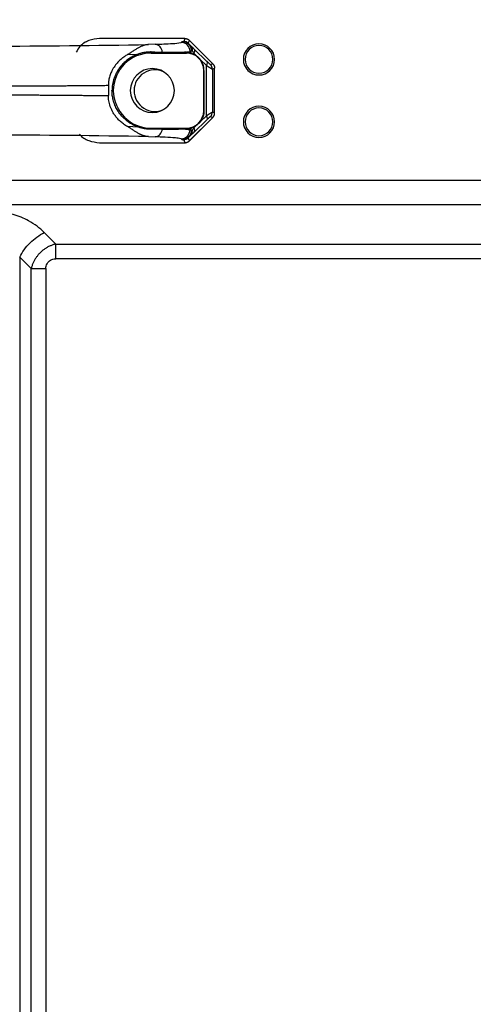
# Model space of a CAD drawing. Header units: millimetres. Extents: x 0 to 1118, y 0 to 864.
# Tile 74 of 256: x 723 to 736, y 433 to 462. Entities that reach past the tile are written whole.
import ezdxf

# ---------------------------------------------------------------- set-up
doc = ezdxf.new("R2010")
doc.units = ezdxf.units.MM
doc.styles.add('SLDTEXTSTYLE5', font='TXT', dxfattribs={"width": 0.75})
doc.dimstyles.new('SLDDIMSTYLE5', dxfattribs={"dimtxt": 4.7625, "dimasz": 3.556, "dimexe": 0, "dimexo": 0.0625, "dimgap": 1.190625, "dimtad": 1, "dimlfac": 5, "dimrnd": 1e-09, "dimzin": 4, "dimdsep": 46, "dimtxsty": 'SLDTEXTSTYLE5', "dimsah": 1, "dimcen": 0.09, "dimadec": 0, "dimazin": 1, "dimtfac": 1, "dimtofl": 0, "dimtmove": 0, "dimatfit": 3, "dimfxl": 1, "dimfrac": 2, "dimtolj": 1, "dimtzin": 12, "dimarcsym": 0})

# ---------------------------------------------------------------- blocks, each defined once
blk = doc.blocks.new('_D_16')
at = {"color": 7, "linetype": 'Continuous', "lineweight": 0}
for p, q in [((795.552, 481.954), (663.992, 481.954)), ((664.992, 361.954), (664.992, 481.954)), ((795.552, 361.954), (663.992, 361.954))]:
    blk.add_line(p, q, dxfattribs=at)
at = {"color": 7, "linetype": 'Continuous', "lineweight": 18}
for points in [[(664.992, 481.954), (664.611, 478.398), (665.373, 478.398)], [(664.992, 361.954), (665.373, 365.51), (664.611, 365.51)]]:
    blk.add_solid(points, dxfattribs=at)
at = {"color": 7, "linetype": 'Continuous', "lineweight": 18, "insert": (658.853, 414.892), "char_height": 4.7625, "attachment_point": 1, "rotation": 90, "style": 'SLDTEXTSTYLE5'}
blk.add_mtext('600.00', dxfattribs=at)

msp = doc.modelspace()

# ---------------------------------------------------------------- linework, layer by layer
at = {"color": 7, "linetype": 'Continuous', "lineweight": 25}
for p, q in [((727.4121, 461.2208), (725.0103, 461.2208)), ((727.4121, 461.2208), (725.0103, 461.2208)), ((726.6149, 461.052), (726.4201, 461.0452)), ((727.3955, 461.1308), (727.3605, 461.1071)), ((727.4742, 461.2203), (727.4392, 461.1358)), ((727.5664, 461.0831), (727.6009, 461.1665)), ((728.2878, 460.4797), (727.5999, 461.1676)), ((728.2768, 460.4906), (727.6009, 461.1665)), ((725.8177, 460.7569), (726.1217, 460.7676)), ((726.5042, 460.8317), (726.5042, 460.802)), ((726.5042, 460.802), (727.5143, 460.802)), ((727.5143, 460.802), (727.5143, 460.8218)), ((727.6203, 460.8472), (727.6553, 460.8709)), ((727.6203, 460.8472), (727.6203, 460.8067)), ((727.7115, 460.9408), (727.6453, 461.0035)), ((727.6553, 460.7932), (727.6553, 460.8709)), ((727.7389, 460.7853), (727.7389, 460.7599)), ((727.7389, 460.7853), (727.8087, 460.7181)), ((728.0962, 460.5703), (727.7413, 460.9125)), ((727.9168, 460.6138), (728.0939, 460.4431)), ((728.2768, 460.4906), (728.2123, 460.4639)), ((728.0229, 460.302), (728.0143, 460.302)), ((728.0143, 459.134), (728.0143, 460.302)), ((728.0229, 460.302), (728.0229, 459.134)), ((728.0939, 458.993), (728.0939, 460.4431)), ((728.265, 460.3367), (728.3299, 460.3635)), ((728.265, 460.3367), (728.265, 459.0994)), ((728.33, 459.0932), (728.33, 460.3428)), ((728.3301, 459.0932), (728.3301, 460.3428)), ((725.2658, 459.8609), (725.2658, 459.5751)), ((725.3706, 459.7178), (725.4083, 459.7182)), ((728.0143, 459.134), (728.0229, 459.134)), ((728.3299, 459.0725), (728.265, 459.0994)), ((727.5999, 458.2684), (728.2878, 458.9563)), ((727.6009, 458.2696), (728.2768, 458.9454)), ((727.7413, 458.5235), (728.0962, 458.8657)), ((728.0939, 458.993), (727.9168, 458.8222)), ((728.2123, 458.9721), (728.2768, 458.9454)), ((726.1217, 458.6684), (725.8177, 458.6791)), ((726.5042, 458.634), (726.5042, 458.6043)), ((726.5042, 458.634), (727.5143, 458.634)), ((727.5143, 458.6143), (727.5143, 458.634)), ((727.6203, 458.6293), (727.6203, 458.5889)), ((727.6553, 458.5652), (727.6203, 458.5889)), ((727.7115, 458.4953), (727.6453, 458.4325)), ((727.6553, 458.5652), (727.6553, 458.6429)), ((727.8087, 458.718), (727.7389, 458.6507)), ((727.7389, 458.6761), (727.7389, 458.6507)), ((725.0103, 458.2152), (727.4121, 458.2152)), ((725.0103, 458.2152), (727.4121, 458.2152)), ((726.4201, 458.3908), (726.6149, 458.384)), ((727.3605, 458.3289), (727.3955, 458.3052)), ((727.4392, 458.3002), (727.4742, 458.2157)), ((727.6009, 458.2696), (727.5664, 458.3529)), ((693.8309, 457.1328), (789.9521, 457.1328)), ((789.9521, 456.4257), (693.8309, 456.4257)), ((723.7483, 455.2943), (723.417, 455.6257)), ((723.7483, 455.2943), (788.8208, 455.2943)), ((722.7098, 454.9186), (723.0412, 454.5872)), ((722.7098, 454.9186), (722.7098, 410.2534)), ((788.8208, 454.8701), (723.7483, 454.8701)), ((723.0412, 410.5848), (723.0412, 454.5872)), ((723.4655, 454.5872), (723.4655, 410.5848))]:
    msp.add_line(p, q, dxfattribs=at)
at = {"color": 8, "linetype": 'Continuous', "lineweight": 25}
for p, q in [((727.7413, 460.9125), (727.7115, 460.9408)), ((727.7413, 458.5235), (727.7115, 458.4953))]:
    msp.add_line(p, q, dxfattribs=at)
at = {"color": 7, "linetype": 'Continuous', "lineweight": 25}
for centre, radius, start, end in [((721.2402, 752.0888), 291.0897, 270.122532, 271.019611), ((725.0101, 461.2208), 0.000288, 352.85395, 1.12166), ((726.1316, 476.5106), 15.4661, 271.79081, 273.66026), ((726.5864, 460.8196), 0.2342, 2.42823, 83.01068), ((727.3602, 460.8469), 0.2602, 0.05625, 89.91928), ((729.6075, 460.618), 0.45, 0, 180), ((726.5042, 459.706), 1.096, 90, 179.37266), ((727.5143, 460.302), 0.5, 360, 89.99998), ((729.6075, 460.618), 0.4, 360, 180), ((729.6075, 460.618), 0.45, 180, 0), ((729.6075, 460.618), 0.4, 180, 360), ((726.5332, 459.718), 0.6349, 360, 180), ((726.6075, 459.718), 0.6, 65.0823, 180), ((726.5042, 459.73), 1.096, 180.62734, 270), ((726.5332, 459.718), 0.6349, 180, 360), ((726.6075, 459.718), 0.6, 180, 294.91713), ((727.5143, 459.134), 0.5, 270, 360), ((729.6075, 458.818), 0.45, 0, 180), ((729.6075, 458.818), 0.4, 360, 180), ((729.6075, 458.818), 0.45, 180, 0), ((729.6075, 458.818), 0.4, 180, 360), ((726.5864, 458.6165), 0.2342, 276.98927, 357.57148), ((727.3602, 458.5891), 0.2602, 270.08072, 359.94376), ((721.2402, 167.3472), 291.0897, 88.980388, 89.877466), ((725.0105, 458.2152), 0.000113, 172.62262, 193.76632), ((726.2791, 446.1962), 12.1925, 85.6681, 88.42196)]:
    msp.add_arc(centre, radius, start, end, dxfattribs=at)
at = {"color": 8, "linetype": 'Continuous', "lineweight": 25}
for centre, radius, start, end in [((727.0784, 462.3454), 1.27, 271.82745, 282.8333), ((727.1733, 457.651), 0.7033, 74.56226, 87.81777)]:
    msp.add_arc(centre, radius, start, end, dxfattribs=at)
at = {"color": 7, "linetype": 'Continuous', "lineweight": 25}
for points, knots in [([(725.0103, 461.2208), (724.9065, 461.2082), (724.6988, 461.1831), (724.4556, 461.0287), (724.3706, 460.8827), (724.3383, 460.8271)], [0, 0, 0, 0, 0.382644, 0.7652885, 1, 1, 1, 1]), ([(726.4201, 461.0452), (726.4089, 461.0443), (726.3865, 461.0425), (726.3536, 461.0373), (726.3208, 461.0302), (726.2881, 461.0208), (726.2551, 461.0093), (726.2216, 460.9955), (726.1875, 460.9796), (726.1525, 460.9615), (726.1164, 460.9414), (726.0791, 460.9194), (726.0402, 460.8957), (725.9997, 460.8703), (725.9574, 460.8435), (725.9131, 460.8155), (725.8668, 460.7866), (725.8341, 460.7668), (725.8177, 460.7569)], [0, 0, 0, 0, 0.0625114, 0.125005, 0.1874932, 0.2499831, 0.3124782, 0.3749787, 0.4374827, 0.4999872, 0.562489, 0.6249852, 0.6874747, 0.7499587, 0.8124418, 0.8749328, 0.9374456, 1, 1, 1, 1]), ([(727.3955, 461.1308), (727.3961, 461.1311), (727.3973, 461.1316), (727.4018, 461.1325), (727.4081, 461.1333), (727.4164, 461.1342), (727.4266, 461.135), (727.435, 461.1355), (727.4392, 461.1358)], [0, 0, 0, 0, 0.166648, 0.3333343, 0.5000182, 0.6666677, 0.8332997, 1, 1, 1, 1]), ([(727.3955, 461.1308), (727.4295, 461.1307), (727.4634, 461.1239), (727.5262, 461.0979), (727.555, 461.0786), (727.6031, 461.0305), (727.6224, 461.0017), (727.6485, 460.9389), (727.6552, 460.9049), (727.6553, 460.8709)], [0, 0, 0, 0, 0.25, 0.25, 0.5, 0.5, 0.75, 0.75, 1, 1, 1, 1]), ([(727.4742, 461.2203), (727.4711, 461.2203), (727.465, 461.2205), (727.455, 461.2206), (727.4446, 461.2207), (727.4339, 461.2207), (727.4231, 461.2208), (727.4158, 461.2208), (727.4121, 461.2208)], [0, 0, 0, 0, 0.1665144, 0.3333924, 0.5000716, 0.6666789, 0.8333515, 1, 1, 1, 1]), ([(727.681, 460.8763), (727.6796, 460.8827), (727.6766, 460.8958), (727.6708, 460.9156), (727.6638, 460.9357), (727.6555, 460.9556), (727.6459, 460.975), (727.6351, 460.9937), (727.6233, 461.0116), (727.6104, 461.0288), (727.5958, 461.0455), (727.5786, 461.0633), (727.5609, 461.08), (727.5409, 461.0952), (727.5212, 461.1079), (727.5028, 461.1179), (727.4854, 461.1255), (727.4691, 461.131), (727.4537, 461.1346), (727.444, 461.1354), (727.4392, 461.1358)], [0, 0, 0, 0, 0.0487064, 0.0988478, 0.1498429, 0.2011152, 0.2521282, 0.3024564, 0.3519409, 0.4006658, 0.4501377, 0.5035231, 0.5658671, 0.6273681, 0.6899159, 0.7519088, 0.8138144, 0.875829, 0.9379386, 1, 1, 1, 1]), ([(727.4742, 461.2203), (727.4801, 461.2201), (727.492, 461.2197), (727.5096, 461.2168), (727.5268, 461.2123), (727.5434, 461.2061), (727.5592, 461.1984), (727.5742, 461.1892), (727.5883, 461.1786), (727.5967, 461.1705), (727.6009, 461.1665)], [0, 0, 0, 0, 0.1250305, 0.2500196, 0.3750016, 0.4999943, 0.6250017, 0.7500167, 0.8750234, 1, 1, 1, 1]), ([(727.6453, 461.0035), (727.6421, 461.0065), (727.6366, 461.0115), (727.6293, 461.0182), (727.6239, 461.0233), (727.619, 461.0278), (727.6141, 461.0323), (727.609, 461.0371), (727.604, 461.0417), (727.5989, 461.0465), (727.5936, 461.0516), (727.5867, 461.0584), (727.5811, 461.0643), (727.5776, 461.0681), (727.5746, 461.0715), (727.5721, 461.0744), (727.5702, 461.0768), (727.5687, 461.0788), (727.5674, 461.0805), (727.5664, 461.0823), (727.5663, 461.0829), (727.5664, 461.0831)], [0, 0, 0, 0, 0.0963901, 0.1657303, 0.216696, 0.2586157, 0.3089022, 0.3563617, 0.3998923, 0.4399867, 0.4773114, 0.5109307, 0.5477533, 0.588975, 0.6342095, 0.6824226, 0.7361028, 0.7782113, 0.8303163, 0.9010063, 1, 1, 1, 1]), ([(725.8177, 460.7569), (725.8028, 460.7478), (725.7732, 460.7297), (725.7291, 460.6998), (725.6857, 460.6678), (725.6429, 460.6334), (725.6009, 460.5964), (725.5598, 460.5566), (725.5011, 460.4935), (725.4278, 460.3994), (725.3563, 460.2729), (725.306, 460.1425), (725.2817, 460.0415), (725.2711, 459.9637), (725.2666, 459.9125), (725.2661, 459.8781), (725.2658, 459.8609)], [0, 0, 0, 0, 0.0580769, 0.1161726, 0.1742699, 0.2323617, 0.2904509, 0.3485443, 0.4066373, 0.5468527, 0.6869897, 0.7867675, 0.8864934, 0.9243301, 0.9621621, 1, 1, 1, 1]), ([(726.1217, 460.7676), (726.0741, 460.7507), (725.9839, 460.7121), (725.8586, 460.6373), (725.7499, 460.5522), (725.6579, 460.4607), (725.5819, 460.366), (725.5202, 460.2704), (725.4713, 460.1753), (725.4335, 460.0813), (725.4053, 459.9888), (725.3858, 459.8977), (725.374, 459.8076), (725.3709, 459.7477), (725.3707, 459.718)], [0, 0, 0, 0, 0.1387221, 0.2652883, 0.3793637, 0.4807366, 0.5702886, 0.6496118, 0.720348, 0.7841988, 0.8427953, 0.8973333, 0.9493022, 1, 1, 1, 1]), ([(726.5042, 460.8317), (726.4879, 460.8316), (726.4554, 460.8313), (726.4069, 460.8284), (726.3589, 460.8236), (726.3111, 460.8168), (726.2637, 460.8078), (726.2164, 460.7967), (726.1692, 460.7835), (726.1375, 460.7729), (726.1217, 460.7676)], [0, 0, 0, 0, 0.1249956, 0.2499981, 0.3750013, 0.5000014, 0.6249977, 0.7499922, 0.8749901, 1, 1, 1, 1]), ([(726.5042, 460.8317), (726.5394, 460.8314), (726.6097, 460.8309), (726.715, 460.8302), (726.7853, 460.8297), (726.8204, 460.8295)], [0, 0, 0, 0, 0.3333339, 0.6666673, 1, 1, 1, 1]), ([(726.8204, 460.8295), (726.9153, 460.8288), (727.09, 460.8274), (727.3034, 460.8252), (727.4113, 460.8237), (727.4562, 460.8229)], [0, 0, 0, 0, 0.3337813, 0.6671144, 1, 1, 1, 1]), ([(727.4562, 460.8229), (727.4647, 460.8236), (727.4817, 460.8251), (727.5048, 460.8272), (727.5259, 460.8294), (727.545, 460.8316), (727.562, 460.8338), (727.577, 460.836), (727.5899, 460.8382), (727.6007, 460.8405), (727.6094, 460.8427), (727.6162, 460.8449), (727.6189, 460.8464), (727.6203, 460.8472)], [0, 0, 0, 0, 0.0909091, 0.1818182, 0.2727273, 0.3636364, 0.4545455, 0.5454545, 0.6363636, 0.7272727, 0.8181818, 0.9090909, 1, 1, 1, 1]), ([(727.5143, 460.8218), (727.5209, 460.8215), (727.5339, 460.8211), (727.5512, 460.8196), (727.5667, 460.8178), (727.5804, 460.8158), (727.5922, 460.8137), (727.6021, 460.8116), (727.6101, 460.8097), (727.6164, 460.808), (727.619, 460.8071), (727.6203, 460.8067)], [0, 0, 0, 0, 0.1111086, 0.2222207, 0.3333339, 0.4444466, 0.5555577, 0.6666673, 0.7777762, 0.8888862, 1, 1, 1, 1]), ([(727.6453, 461.0035), (727.649, 460.9994), (727.6563, 460.9913), (727.6652, 460.9774), (727.6726, 460.9624), (727.6781, 460.9464), (727.6818, 460.9296), (727.6835, 460.9122), (727.6835, 460.8943), (727.6819, 460.8823), (727.681, 460.8763)], [0, 0, 0, 0, 0.1249501, 0.2499772, 0.3750083, 0.5000163, 0.6250048, 0.749992, 0.8749925, 1, 1, 1, 1]), ([(727.681, 460.8763), (727.6781, 460.8759), (727.6722, 460.8752), (727.6654, 460.8742), (727.6602, 460.8731), (727.6566, 460.872), (727.6557, 460.8712), (727.6553, 460.8709)], [0, 0, 0, 0, 0.2000349, 0.3999834, 0.5999872, 0.8000244, 1, 1, 1, 1]), ([(727.6553, 460.7932), (727.6557, 460.793), (727.6565, 460.7927), (727.6599, 460.7916), (727.6648, 460.79), (727.6714, 460.7878), (727.6794, 460.785), (727.6888, 460.7816), (727.6996, 460.7775), (727.7116, 460.7725), (727.7246, 460.7668), (727.7342, 460.7622), (727.7389, 460.7599)], [0, 0, 0, 0, 0.1000471, 0.2000286, 0.3000003, 0.3999817, 0.4999699, 0.5999525, 0.6999211, 0.7998848, 0.8998832, 1, 1, 1, 1]), ([(727.7389, 460.7853), (727.7336, 460.7938), (727.7231, 460.8106), (727.708, 460.8344), (727.6937, 460.8569), (727.6852, 460.8698), (727.681, 460.8763)], [0, 0, 0, 0, 0.2500029, 0.4999693, 0.7499924, 1, 1, 1, 1]), ([(727.7389, 460.7853), (727.7517, 460.8108), (727.7587, 460.8364), (727.7596, 460.8807), (727.7533, 460.8995), (727.7413, 460.9125)], [0, 0, 0, 0, 0.5, 0.5, 1, 1, 1, 1]), ([(727.8087, 460.7181), (727.8013, 460.7233), (727.7863, 460.7334), (727.763, 460.7474), (727.7471, 460.7558), (727.7389, 460.7599)], [0, 0, 0, 0, 0.3261933, 0.6594821, 1, 1, 1, 1]), ([(727.9168, 460.6138), (727.9113, 460.6207), (727.9005, 460.6344), (727.8832, 460.6534), (727.8654, 460.6714), (727.847, 460.6881), (727.8281, 460.7038), (727.8152, 460.7133), (727.8087, 460.7181)], [0, 0, 0, 0, 0.16669795, 0.33333402, 0.49998563, 0.66667444, 0.8333711, 1, 1, 1, 1]), ([(728.0229, 460.302), (728.0231, 460.3386), (728.0148, 460.4127), (727.9785, 460.5208), (727.9398, 460.5845), (727.9168, 460.6138)], [0, 0, 0, 0, 0.3058114, 0.6302856, 1, 1, 1, 1]), ([(728.0962, 460.5703), (728.1082, 460.5573), (728.1145, 460.5385), (728.1137, 460.4941), (728.1066, 460.4686), (728.0939, 460.4431)], [0, 0, 0, 0, 0.5, 0.5, 1, 1, 1, 1]), ([(728.2123, 460.4639), (728.2114, 460.4637), (728.2013, 460.4715), (728.162, 460.5072), (728.1212, 460.5462), (728.0962, 460.5703)], [0, 0, 0, 0, 0.2904583, 0.5985939, 1, 1, 1, 1]), ([(728.2768, 460.4906), (728.2808, 460.4864), (728.2889, 460.4778), (728.2995, 460.4636), (728.3086, 460.4485), (728.3162, 460.4325), (728.3223, 460.4158), (728.3266, 460.3987), (728.3293, 460.3812), (728.3297, 460.3694), (728.3299, 460.3635)], [0, 0, 0, 0, 0.1250049, 0.2500091, 0.375011, 0.5000099, 0.625006, 0.7500008, 0.8749972, 1, 1, 1, 1]), ([(728.0939, 460.4431), (728.1013, 460.4382), (728.1162, 460.4285), (728.1371, 460.4148), (728.157, 460.402), (728.1755, 460.3901), (728.1926, 460.3792), (728.2082, 460.3694), (728.2221, 460.3607), (728.2342, 460.3533), (728.2445, 460.3471), (728.2542, 460.3415), (728.2622, 460.3372), (728.2641, 460.3368), (728.265, 460.3367)], [0, 0, 0, 0, 0.07669755, 0.15344257, 0.23020132, 0.30695209, 0.38368646, 0.46041043, 0.53714538, 0.61390566, 0.69067198, 0.76743012, 0.88370439, 1, 1, 1, 1]), ([(728.3248, 460.3888), (728.3249, 460.3886), (728.3303, 460.3807), (728.3301, 460.372), (728.3299, 460.3635)], [0, 0, 0, 0, 0.0303691, 1, 1, 1, 1]), ([(728.33, 460.3428), (728.33, 460.3465), (728.33, 460.3539), (728.3299, 460.3603), (728.3299, 460.3635)], [0, 0, 0, 0, 0.50015155, 1, 1, 1, 1]), ([(725.2658, 459.8609), (725.2207, 459.8605), (725.1303, 459.8598), (724.9937, 459.8586), (724.8564, 459.8573), (724.7183, 459.8561), (724.5795, 459.8549), (724.44, 459.8537), (724.2997, 459.8525), (724.1588, 459.8513), (724.0173, 459.8502), (723.8752, 459.8491), (723.7324, 459.848), (723.5892, 459.847), (723.4454, 459.846), (723.3011, 459.8451), (723.1563, 459.8442), (723.0111, 459.8434), (722.8655, 459.8427), (722.7194, 459.842), (722.5731, 459.8415), (722.4264, 459.841), (722.2794, 459.8406), (722.1321, 459.8404), (722.0337, 459.8403), (721.9845, 459.8402)], [0, 0, 0, 0, 0.0434783, 0.0869566, 0.1304349, 0.1739131, 0.2173913, 0.2608695, 0.3043477, 0.347826, 0.3913042, 0.4347824, 0.4782607, 0.5217389, 0.5652172, 0.6086955, 0.6521737, 0.695652, 0.7391303, 0.7826086, 0.8260869, 0.8695652, 0.9130435, 0.9565217, 1, 1, 1, 1]), ([(726.1217, 458.6684), (726.1072, 458.6737), (726.0783, 458.6843), (726.0354, 458.7026), (725.9928, 458.7228), (725.9505, 458.7451), (725.9086, 458.7695), (725.8672, 458.796), (725.8264, 458.8249), (725.7862, 458.856), (725.7177, 458.9143), (725.6242, 459.0105), (725.5261, 459.1507), (725.4526, 459.2992), (725.4124, 459.4185), (725.3907, 459.5144), (725.3799, 459.5809), (725.3726, 459.6489), (725.3713, 459.6948), (725.3706, 459.7178)], [0, 0, 0, 0, 0.042171, 0.0843489, 0.1265291, 0.1687085, 0.2108857, 0.2530619, 0.2952395, 0.3374175, 0.3795953, 0.5147023, 0.6497463, 0.7463124, 0.8428326, 0.8821255, 0.9214182, 0.9607076, 1, 1, 1, 1]), ([(721.9845, 459.5958), (722.0337, 459.5957), (722.1321, 459.5956), (722.2794, 459.5954), (722.4264, 459.595), (722.5731, 459.5945), (722.7194, 459.594), (722.8655, 459.5933), (723.0111, 459.5926), (723.1563, 459.5918), (723.3011, 459.591), (723.4454, 459.59), (723.5892, 459.5891), (723.7324, 459.588), (723.8752, 459.587), (724.0173, 459.5858), (724.1588, 459.5847), (724.2997, 459.5835), (724.44, 459.5823), (724.5795, 459.5811), (724.7183, 459.5799), (724.8564, 459.5787), (724.9937, 459.5775), (725.1303, 459.5763), (725.2207, 459.5755), (725.2658, 459.5751)], [0, 0, 0, 0, 0.0434783, 0.0869565, 0.1304348, 0.1739131, 0.2173914, 0.2608697, 0.304348, 0.3478263, 0.3913045, 0.4347828, 0.4782611, 0.5217393, 0.5652176, 0.6086958, 0.652174, 0.6956523, 0.7391305, 0.7826087, 0.8260869, 0.8695651, 0.9130434, 0.9565217, 1, 1, 1, 1]), ([(725.8177, 458.6791), (725.7787, 458.7024), (725.7059, 458.7505), (725.6065, 458.8322), (725.5225, 458.9172), (725.4529, 459.0039), (725.3967, 459.0907), (725.3525, 459.1762), (725.3188, 459.2597), (725.2943, 459.341), (725.2776, 459.4202), (725.268, 459.498), (725.2658, 459.5496), (725.2658, 459.5751)], [0, 0, 0, 0, 0.1519543, 0.2869319, 0.4064517, 0.511972, 0.6049413, 0.6869274, 0.7598915, 0.8258059, 0.8865669, 0.9440074, 1, 1, 1, 1]), ([(728.0229, 459.134), (728.0228, 459.125), (728.0225, 459.1069), (728.0203, 459.08), (728.0167, 459.0534), (728.0118, 459.0271), (728.0056, 459.0015), (727.9948, 458.965), (727.9769, 458.9194), (727.9495, 458.8675), (727.9277, 458.8373), (727.9168, 458.8222)], [0, 0, 0, 0, 0.0763209, 0.1526308, 0.2289442, 0.3052606, 0.3815742, 0.45789, 0.6385714, 0.8192793, 1, 1, 1, 1]), ([(728.0939, 458.993), (728.1012, 458.9978), (728.1159, 459.0074), (728.1366, 459.0208), (728.1563, 459.0335), (728.1746, 459.0453), (728.1916, 459.0561), (728.2071, 459.0659), (728.2235, 459.0762), (728.2395, 459.0859), (728.253, 459.0939), (728.2622, 459.0987), (728.2641, 459.0991), (728.265, 459.0994)], [0, 0, 0, 0, 0.0757977, 0.1515995, 0.2273869, 0.3031866, 0.3789892, 0.4547751, 0.5305879, 0.6479687, 0.765264, 0.8826652, 1, 1, 1, 1]), ([(728.2767, 458.9454), (728.2808, 458.9497), (728.2889, 458.9582), (728.2995, 458.9725), (728.3086, 458.9876), (728.3162, 459.0035), (728.3223, 459.0202), (728.3266, 459.0373), (728.3293, 459.0548), (728.3297, 459.0666), (728.3299, 459.0725)], [0, 0, 0, 0, 0.1254315, 0.2502295, 0.3749276, 0.4998663, 0.6249557, 0.7500682, 0.8751145, 1, 1, 1, 1]), ([(728.33, 459.081), (728.33, 459.0799), (728.33, 459.0779), (728.3299, 459.0751), (728.3299, 459.0733), (728.3299, 459.0725)], [0, 0, 0, 0, 0.3455171, 0.6774675, 1, 1, 1, 1]), ([(728.33, 459.081), (728.33, 459.083), (728.33, 459.087), (728.33, 459.0911), (728.33, 459.0932)], [0, 0, 0, 0, 0.4999788, 1, 1, 1, 1]), ([(727.9168, 458.8222), (727.9113, 458.8154), (727.9004, 458.8016), (727.8832, 458.7826), (727.8654, 458.7646), (727.847, 458.7479), (727.8281, 458.7322), (727.8151, 458.7227), (727.8087, 458.718)], [0, 0, 0, 0, 0.1666829, 0.3333347, 0.4999941, 0.6666717, 0.8333528, 1, 1, 1, 1]), ([(728.0939, 458.993), (728.1066, 458.9674), (728.1137, 458.9419), (728.1145, 458.8975), (728.1082, 458.8787), (728.0962, 458.8657)], [0, 0, 0, 0, 0.5, 0.5, 1, 1, 1, 1]), ([(728.2123, 458.9721), (728.2119, 458.972), (728.2111, 458.9718), (728.2083, 458.9698), (728.2043, 458.9666), (728.199, 458.9621), (728.1926, 458.9565), (728.1851, 458.9497), (728.1766, 458.9419), (728.1672, 458.9332), (728.1569, 458.9237), (728.146, 458.9133), (728.1343, 458.9023), (728.1221, 458.8906), (728.1094, 458.8785), (728.1006, 458.87), (728.0962, 458.8657)], [0, 0, 0, 0, 0.0715261, 0.1430299, 0.2144947, 0.2858894, 0.3572426, 0.428617, 0.5000267, 0.5714684, 0.6429609, 0.7144879, 0.7860009, 0.8574622, 0.9288212, 1, 1, 1, 1]), ([(726.4201, 458.3908), (726.409, 458.3917), (726.3868, 458.3935), (726.3539, 458.3987), (726.3211, 458.4059), (726.2883, 458.4152), (726.2552, 458.4267), (726.2217, 458.4405), (726.1875, 458.4564), (726.1525, 458.4744), (726.1164, 458.4945), (726.0791, 458.5166), (726.0402, 458.5404), (725.9998, 458.5658), (725.9575, 458.5927), (725.9132, 458.6207), (725.8669, 458.6496), (725.8341, 458.6692), (725.8177, 458.6791)], [0, 0, 0, 0, 0.0624931, 0.1249851, 0.1874768, 0.2499689, 0.312462, 0.3749564, 0.4374525, 0.4999507, 0.5624508, 0.6249531, 0.6874574, 0.7499635, 0.8124712, 0.8749802, 0.93749, 1, 1, 1, 1]), ([(726.5042, 458.6043), (726.4897, 458.6044), (726.4606, 458.6045), (726.4176, 458.6068), (726.3748, 458.6106), (726.3324, 458.616), (726.2901, 458.6231), (726.2479, 458.6318), (726.2058, 458.6421), (726.1638, 458.6541), (726.1357, 458.6637), (726.1217, 458.6684)], [0, 0, 0, 0, 0.1111149, 0.2222269, 0.3333383, 0.444449, 0.5555574, 0.6666631, 0.7777674, 0.888876, 1, 1, 1, 1]), ([(726.8204, 458.6065), (726.7853, 458.6063), (726.715, 458.6058), (726.6097, 458.6051), (726.5394, 458.6046), (726.5042, 458.6043)], [0, 0, 0, 0, 0.3333319, 0.6666653, 1, 1, 1, 1]), ([(726.8204, 458.6065), (726.838, 458.6067), (726.8732, 458.6069), (726.9241, 458.6073), (726.9734, 458.6077), (727.021, 458.6081), (727.067, 458.6085), (727.1113, 458.6089), (727.1539, 458.6093), (727.1947, 458.6097), (727.2338, 458.6101), (727.2711, 458.6105), (727.3066, 458.6109), (727.3403, 458.6114), (727.3721, 458.6118), (727.4021, 458.6122), (727.4303, 458.6127), (727.4475, 458.613), (727.4561, 458.6131)], [0, 0, 0, 0, 0.0625002, 0.1250001, 0.1874999, 0.2499996, 0.3124994, 0.3749991, 0.437499, 0.4999989, 0.562499, 0.6249992, 0.6874994, 0.7499997, 0.8124999, 0.8750001, 0.9375002, 1, 1, 1, 1]), ([(727.6553, 458.5652), (727.6552, 458.5312), (727.6485, 458.4972), (727.6224, 458.4343), (727.6031, 458.4055), (727.555, 458.3574), (727.5262, 458.3381), (727.4634, 458.3121), (727.4295, 458.3053), (727.3955, 458.3052)], [0, 0, 0, 0, 0.25, 0.25, 0.5, 0.5, 0.75, 0.75, 1, 1, 1, 1]), ([(727.681, 458.5597), (727.6793, 458.5522), (727.6758, 458.5371), (727.6688, 458.5144), (727.6604, 458.4918), (727.649, 458.4665), (727.6335, 458.4388), (727.6146, 458.4121), (727.5948, 458.3892), (727.576, 458.3701), (727.5581, 458.354), (727.5379, 458.3386), (727.5157, 458.3248), (727.4904, 458.3122), (727.4651, 458.303), (727.4478, 458.3011), (727.4392, 458.3002)], [0, 0, 0, 0, 0.0572597, 0.1145161, 0.1717728, 0.2290261, 0.3111615, 0.3932782, 0.4549751, 0.5165137, 0.5732646, 0.6300235, 0.7075304, 0.7850704, 0.8925106, 1, 1, 1, 1]), ([(727.4561, 458.6131), (727.4647, 458.6124), (727.4817, 458.611), (727.5048, 458.6088), (727.5259, 458.6066), (727.545, 458.6044), (727.562, 458.6022), (727.577, 458.6), (727.5899, 458.5978), (727.6007, 458.5956), (727.6094, 458.5933), (727.6162, 458.5911), (727.6189, 458.5896), (727.6203, 458.5889)], [0, 0, 0, 0, 0.0909091, 0.1818182, 0.2727273, 0.3636364, 0.4545454, 0.5454545, 0.6363636, 0.7272727, 0.8181818, 0.9090909, 1, 1, 1, 1]), ([(727.5143, 458.6143), (727.5209, 458.6145), (727.5339, 458.615), (727.5512, 458.6164), (727.5667, 458.6182), (727.5804, 458.6202), (727.5922, 458.6223), (727.6021, 458.6244), (727.6101, 458.6264), (727.6164, 458.6281), (727.619, 458.6289), (727.6203, 458.6293)], [0, 0, 0, 0, 0.1111133, 0.2222228, 0.333332, 0.4444423, 0.5555536, 0.6666652, 0.7777764, 0.8888875, 1, 1, 1, 1]), ([(727.6453, 458.4325), (727.649, 458.4366), (727.6563, 458.4447), (727.6652, 458.4586), (727.6726, 458.4736), (727.6781, 458.4896), (727.6818, 458.5064), (727.6835, 458.5238), (727.6835, 458.5417), (727.6819, 458.5537), (727.681, 458.5597)], [0, 0, 0, 0, 0.1250078, 0.2500081, 0.3749949, 0.4999833, 0.6249914, 0.7500229, 0.8750501, 1, 1, 1, 1]), ([(727.6553, 458.6429), (727.6558, 458.6431), (727.6568, 458.6435), (727.6609, 458.6448), (727.6668, 458.6467), (727.6747, 458.6493), (727.6844, 458.6527), (727.6958, 458.657), (727.7088, 458.6623), (727.7231, 458.6685), (727.7337, 458.6736), (727.7389, 458.6761)], [0, 0, 0, 0, 0.1109743, 0.222118, 0.3333209, 0.4445031, 0.5556194, 0.6666642, 0.7776757, 0.8887409, 1, 1, 1, 1]), ([(727.6553, 458.5652), (727.6557, 458.5648), (727.6566, 458.564), (727.6602, 458.5629), (727.6654, 458.5618), (727.6722, 458.5608), (727.6781, 458.5601), (727.681, 458.5597)], [0, 0, 0, 0, 0.1999756, 0.4000128, 0.6000166, 0.7999651, 1, 1, 1, 1]), ([(727.681, 458.5597), (727.6838, 458.564), (727.6893, 458.5725), (727.6985, 458.5867), (727.708, 458.6017), (727.718, 458.6174), (727.7283, 458.6338), (727.7354, 458.6451), (727.7389, 458.6507)], [0, 0, 0, 0, 0.1666864, 0.3333932, 0.5000721, 0.6667142, 0.8333343, 1, 1, 1, 1]), ([(727.8087, 458.718), (727.8011, 458.7127), (727.786, 458.7023), (727.7627, 458.6884), (727.7469, 458.6802), (727.7389, 458.6761)], [0, 0, 0, 0, 0.3333317, 0.6666653, 1, 1, 1, 1]), ([(727.7413, 458.5235), (727.7533, 458.5365), (727.7596, 458.5553), (727.7587, 458.5997), (727.7517, 458.6252), (727.7389, 458.6507)], [0, 0, 0, 0, 0.5, 0.5, 1, 1, 1, 1]), ([(724.4352, 458.4637), (724.4383, 458.459), (724.4985, 458.3672), (724.7025, 458.2558), (724.9077, 458.2288), (725.0103, 458.2152)], [0, 0, 0, 0, 0.0263306, 0.5131656, 1, 1, 1, 1]), ([(727.3955, 458.3052), (727.3963, 458.3047), (727.4007, 458.3035), (727.4154, 458.3018), (727.4304, 458.3007), (727.4392, 458.3002)], [0, 0, 0, 0, 0.3327894, 0.6661231, 1, 1, 1, 1]), ([(727.4121, 458.2152), (727.4176, 458.2152), (727.4286, 458.2153), (727.4447, 458.2153), (727.4603, 458.2155), (727.4695, 458.2156), (727.4742, 458.2157)], [0, 0, 0, 0, 0.2500295, 0.4999933, 0.7501053, 1, 1, 1, 1]), ([(727.4742, 458.2157), (727.4801, 458.2159), (727.4921, 458.2164), (727.5096, 458.2193), (727.5268, 458.2237), (727.5433, 458.2299), (727.5592, 458.2376), (727.5742, 458.2468), (727.5883, 458.2574), (727.5967, 458.2655), (727.6009, 458.2696)], [0, 0, 0, 0, 0.1251119, 0.2500709, 0.3750043, 0.4999668, 0.6250058, 0.7500122, 0.8749774, 1, 1, 1, 1]), ([(727.6453, 458.4325), (727.6357, 458.4237), (727.6262, 458.4149), (727.612, 458.4017), (727.6072, 458.3973), (727.5975, 458.3882), (727.5923, 458.3832), (727.5829, 458.3737), (727.5793, 458.3698), (727.5738, 458.3636), (727.5718, 458.3612), (727.5673, 458.3555), (727.5661, 458.3535), (727.5664, 458.3529)], [0, 0, 0, 0, 0.25, 0.25, 0.375, 0.375, 0.5, 0.5, 0.625, 0.625, 0.75, 0.75, 1, 1, 1, 1]), ([(723.417, 455.6257), (723.2927, 455.7516), (723.021, 455.9585), (722.5263, 456.1631), (722.1842, 456.2124), (722.0027, 456.2115)], [0, 0, 0, 0, 0.3890023, 0.6874859, 1, 1, 1, 1]), ([(722.7098, 454.9186), (722.7811, 455.0611), (722.8853, 455.2034), (723.1321, 455.4503), (723.2744, 455.5545), (723.417, 455.6257)], [0, 0, 0, 0, 0.5, 0.5, 1, 1, 1, 1]), ([(723.7483, 455.2943), (723.7344, 455.2908), (723.7065, 455.2837), (723.6652, 455.2706), (723.6244, 455.2557), (723.5842, 455.2388), (723.5448, 455.22), (723.5062, 455.1993), (723.4684, 455.1768), (723.4317, 455.1526), (723.396, 455.1267), (723.3615, 455.0992), (723.3282, 455.0701), (723.2962, 455.0395), (723.2656, 455.0075), (723.2366, 454.9742), (723.209, 454.9396), (723.1831, 454.9039), (723.1589, 454.8671), (723.1365, 454.8294), (723.1158, 454.7907), (723.097, 454.7513), (723.08, 454.7111), (723.065, 454.6703), (723.0519, 454.629), (723.0448, 454.6012), (723.0412, 454.5872)], [0, 0, 0, 0, 0.0416948, 0.0833763, 0.1250475, 0.1667111, 0.2083692, 0.2500237, 0.291676, 0.3333274, 0.3749788, 0.4166307, 0.4582838, 0.4999383, 0.5415945, 0.5832526, 0.6249127, 0.6665749, 0.7082394, 0.7499065, 0.7915766, 0.8332502, 0.8749283, 0.9166116, 0.9583017, 1, 1, 1, 1]), ([(723.7483, 454.8701), (723.7483, 454.9486), (723.7483, 455.0271), (723.7483, 455.1722), (723.7483, 455.2388), (723.7483, 455.2943)], [0, 0, 0, 0, 0.5, 0.5, 1, 1, 1, 1]), ([(723.4655, 454.5872), (723.4633, 454.6371), (723.4895, 454.7326), (723.5955, 454.8433), (723.6943, 454.8728), (723.7483, 454.8701)], [0, 0, 0, 0, 0.3287581, 0.6474076, 1, 1, 1, 1]), ([(723.0412, 454.5872), (723.0968, 454.5872), (723.1633, 454.5872), (723.3084, 454.5872), (723.3869, 454.5872), (723.4655, 454.5872)], [0, 0, 0, 0, 0.5, 0.5, 1, 1, 1, 1])]:
    msp.add_open_spline(points, degree=3, knots=knots, dxfattribs=at)
for points in [[(727.5664, 461.0831), (727.5331, 461.1164), (727.4863, 461.1358), (727.4392, 461.1358)], [(727.5143, 460.8218), (727.5084, 460.822), (727.4966, 460.8225), (727.4772, 460.8221), (727.4632, 460.8226), (727.4562, 460.8229)], [(727.6203, 460.8067), (727.632, 460.8026), (727.6436, 460.7981), (727.6553, 460.7932)], [(728.265, 460.3367), (728.265, 460.3838), (728.2456, 460.4306), (728.2123, 460.4639)], [(728.2123, 458.9721), (728.2456, 459.0054), (728.265, 459.0522), (728.265, 459.0994)], [(727.4562, 458.6131), (727.4632, 458.6134), (727.4772, 458.6139), (727.4966, 458.6135), (727.5084, 458.614), (727.5143, 458.6143)], [(727.6203, 458.6293), (727.632, 458.6334), (727.6436, 458.6379), (727.6553, 458.6429)], [(727.4392, 458.3002), (727.4863, 458.3002), (727.5331, 458.3196), (727.5664, 458.3529)]]:
    msp.add_open_spline(points, degree=3, dxfattribs=at)

# ---------------------------------------------------------------- dimensions: what is measured, and where the dimension line sits
at = {"color": 7, "linetype": 'Continuous', "lineweight": 18}
dim = msp.add_linear_dim(base=(664.9922, 481.9543), p1=(796.5515, 361.9543), p2=(796.5515, 481.9543), angle=90, dimstyle='SLDDIMSTYLE5', dxfattribs=at)
dim.commit()
dim.dimension.update_dxf_attribs({"geometry": '_D_16', "text_midpoint": (664.9922, 424.5665), "dimtype": 160})

doc.saveas('drawing.dxf')
